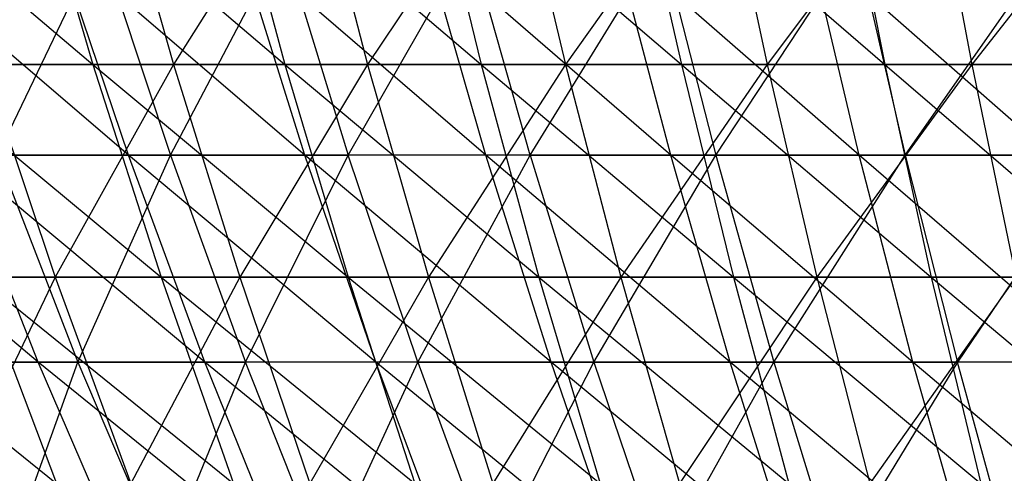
# Model space of a CAD drawing. Extents: x -125 to 125, y -143 to 0.
# Tile 90 of 256: x -25.2 to -15.51, y -119.05 to -114.58. Entities that reach past the tile are written whole.
import ezdxf

# ---------------------------------------------------------------- set-up
doc = ezdxf.new("R2010")
doc.units = 0
doc.header["$LTSCALE"] = 25.4
doc.layers.get('0').update_dxf_attribs({"linetype": 'CONTINUOUS'})

# ---------------------------------------------------------------- blocks, each defined once
blk = doc.blocks.new('NL2500027000_STL_3')
at = {"color": 0}
for p, q in [((-27.0093, -112.8721, 44.3934), (-24.4847, -115.022, 44.3529)), ((-27.0093, -112.8721, 44.3934), (-24.4847, -115.022, 44.3529)), ((-25.1138, -112.8721, 45.4926), (-22.5931, -115.022, 45.3457)), ((-25.1138, -112.8721, 45.4926), (-22.5931, -115.022, 45.3457)), ((-25.1138, -112.8721, 45.4926), (-24.4847, -115.022, 44.3529)), ((-25.1138, -112.8721, 45.4926), (-24.4847, -115.022, 44.3529)), ((-24.298, -112.8721, -45.9335), (-23.6893, -115.022, -44.7828)), ((-24.298, -112.8721, -45.9335), (-23.6893, -115.022, -44.7828)), ((-22.34, -112.8721, -46.917), (-23.6893, -115.022, -44.7828)), ((-22.34, -112.8721, -46.917), (-23.6893, -115.022, -44.7828)), ((-23.1737, -112.8721, 46.5108), (-20.6614, -115.022, 46.2578)), ((-23.1737, -112.8721, 46.5108), (-20.6614, -115.022, 46.2578)), ((-23.1737, -112.8721, 46.5108), (-22.5931, -115.022, 45.3457)), ((-23.1737, -112.8721, 46.5108), (-22.5931, -115.022, 45.3457)), ((-22.34, -112.8721, -46.917), (-21.7803, -115.022, -45.7417)), ((-22.34, -112.8721, -46.917), (-21.7803, -115.022, -45.7417)), ((-20.3422, -112.8721, -47.8171), (-21.7803, -115.022, -45.7417)), ((-20.3422, -112.8721, -47.8171), (-21.7803, -115.022, -45.7417)), ((-21.1923, -112.8721, 47.4464), (-18.693, -115.022, 47.0877)), ((-21.1923, -112.8721, 47.4464), (-18.693, -115.022, 47.0877)), ((-21.1923, -112.8721, 47.4464), (-20.6614, -115.022, 46.2578)), ((-21.1923, -112.8721, 47.4464), (-20.6614, -115.022, 46.2578)), ((-20.3422, -112.8721, -47.8171), (-19.8326, -115.022, -46.6192)), ((-20.3422, -112.8721, -47.8171), (-19.8326, -115.022, -46.6192)), ((-18.3084, -112.8721, -48.6321), (-19.8326, -115.022, -46.6192)), ((-18.3084, -112.8721, -48.6321), (-19.8326, -115.022, -46.6192)), ((-19.1733, -112.8721, 48.2976), (-16.6913, -115.022, 47.8339)), ((-19.1733, -112.8721, 48.2976), (-16.6913, -115.022, 47.8339)), ((-19.1733, -112.8721, 48.2976), (-18.693, -115.022, 47.0877)), ((-19.1733, -112.8721, 48.2976), (-18.693, -115.022, 47.0877)), ((-18.3084, -112.8721, -48.6321), (-17.8497, -115.022, -47.4138)), ((-18.3084, -112.8721, -48.6321), (-17.8497, -115.022, -47.4138)), ((-16.2419, -112.8721, -49.3607), (-17.8497, -115.022, -47.4138)), ((-16.2419, -112.8721, -49.3607), (-17.8497, -115.022, -47.4138)), ((-17.1202, -112.8721, 49.063), (-16.6913, -115.022, 47.8339)), ((-17.1202, -112.8721, 49.063), (-16.6913, -115.022, 47.8339)), ((-16.2419, -112.8721, -49.3607), (-15.835, -115.022, -48.1241)), ((-16.2419, -112.8721, -49.3607), (-15.835, -115.022, -48.1241)), ((-14.1466, -112.8721, -50.0015), (-15.835, -115.022, -48.1241)), ((-14.1466, -112.8721, -50.0015), (-15.835, -115.022, -48.1241)), ((-24.1345, -115.9134, 39.3046), (-26.5819, -113.8156, 39.3329)), ((-24.1345, -115.9134, 39.3046), (-26.5819, -113.8156, 39.3329)), ((-25.4223, -115.9134, -38.4841), (-24.4137, -113.8156, -40.7142)), ((-25.4223, -115.9134, -38.4841), (-24.4137, -113.8156, -40.7142)), ((-22.3971, -115.9134, 40.3199), (-24.8409, -113.8156, 40.455)), ((-22.3971, -115.9134, 40.3199), (-24.8409, -113.8156, 40.455)), ((-24.1345, -115.9134, 39.3046), (-24.8409, -113.8156, 40.455)), ((-24.1345, -115.9134, 39.3046), (-24.8409, -113.8156, 40.455)), ((-24.4137, -113.8156, -40.7142), (-23.7195, -115.9134, -39.5564)), ((-24.4137, -113.8156, -40.7142), (-23.7195, -115.9134, -39.5564)), ((-23.7195, -115.9134, -39.5564), (-22.6146, -113.8156, -41.7404)), ((-23.7195, -115.9134, -39.5564), (-22.6146, -113.8156, -41.7404)), ((-20.6171, -115.9134, 41.2585), (-23.0527, -113.8156, 41.5)), ((-20.6171, -115.9134, 41.2585), (-23.0527, -113.8156, 41.5)), ((-22.3971, -115.9134, 40.3199), (-23.0527, -113.8156, 41.5)), ((-22.3971, -115.9134, 40.3199), (-23.0527, -113.8156, 41.5)), ((-22.6146, -113.8156, -41.7404), (-21.9715, -115.9134, -40.5534)), ((-22.6146, -113.8156, -41.7404), (-21.9715, -115.9134, -40.5534)), ((-21.9715, -115.9134, -40.5534), (-20.7724, -113.8156, -42.6871)), ((-21.9715, -115.9134, -40.5534), (-20.7724, -113.8156, -42.6871)), ((-18.7978, -115.9134, 42.1185), (-21.2205, -113.8156, 42.4661)), ((-18.7978, -115.9134, 42.1185), (-21.2205, -113.8156, 42.4661)), ((-20.6171, -115.9134, 41.2585), (-21.2205, -113.8156, 42.4661)), ((-20.6171, -115.9134, 41.2585), (-21.2205, -113.8156, 42.4661)), ((-20.1817, -115.9134, -41.4732), (-20.7724, -113.8156, -42.6871)), ((-20.1817, -115.9134, -41.4732), (-20.7724, -113.8156, -42.6871)), ((-20.1817, -115.9134, -41.4732), (-18.8906, -113.8156, -43.5525)), ((-20.1817, -115.9134, -41.4732), (-18.8906, -113.8156, -43.5525)), ((-16.9427, -115.9134, 42.8984), (-19.348, -113.8156, 43.3513)), ((-16.9427, -115.9134, 42.8984), (-19.348, -113.8156, 43.3513)), ((-18.7978, -115.9134, 42.1185), (-19.348, -113.8156, 43.3513)), ((-18.7978, -115.9134, 42.1185), (-19.348, -113.8156, 43.3513)), ((-18.8906, -113.8156, -43.5525), (-18.3534, -115.9134, -42.314)), ((-18.8906, -113.8156, -43.5525), (-18.3534, -115.9134, -42.314)), ((-18.3534, -115.9134, -42.314), (-16.9729, -113.8156, -44.3351)), ((-18.3534, -115.9134, -42.314), (-16.9729, -113.8156, -44.3351)), ((-15.0554, -115.9134, 43.5966), (-17.4386, -113.8156, 44.154)), ((-15.0554, -115.9134, 43.5966), (-17.4386, -113.8156, 44.154)), ((-16.9427, -115.9134, 42.8984), (-17.4386, -113.8156, 44.154)), ((-16.9427, -115.9134, 42.8984), (-17.4386, -113.8156, 44.154)), ((-16.9729, -113.8156, -44.3351), (-16.4902, -115.9134, -43.0743)), ((-16.9729, -113.8156, -44.3351), (-16.4902, -115.9134, -43.0743)), ((-16.4902, -115.9134, -43.0743), (-15.0229, -113.8156, -45.0332)), ((-16.4902, -115.9134, -43.0743), (-15.0229, -113.8156, -45.0332)), ((-26.3327, -115.022, 43.2813), (-24.4847, -115.022, 44.3529)), ((-26.3327, -115.022, 43.2813), (-24.4847, -115.022, 44.3529)), ((-26.3327, -115.022, 43.2813), (-23.8126, -117.1155, 43.1355)), ((-26.3327, -115.022, 43.2813), (-23.8126, -117.1155, 43.1355)), ((-23.6893, -115.022, -44.7828), (-25.5561, -115.022, -43.7443)), ((-25.5561, -115.022, -43.7443), (-24.8546, -117.1155, -42.5436)), ((-25.5561, -115.022, -43.7443), (-24.8546, -117.1155, -42.5436)), ((-23.6893, -115.022, -44.7828), (-25.5561, -115.022, -43.7443)), ((-23.6893, -115.022, -44.7828), (-24.8546, -117.1155, -42.5436)), ((-23.6893, -115.022, -44.7828), (-24.8546, -117.1155, -42.5436)), ((-24.4847, -115.022, 44.3529), (-22.5931, -115.022, 45.3457)), ((-24.4847, -115.022, 44.3529), (-22.5931, -115.022, 45.3457)), ((-24.4847, -115.022, 44.3529), (-21.973, -117.1155, 44.101)), ((-24.4847, -115.022, 44.3529), (-21.973, -117.1155, 44.101)), ((-24.4847, -115.022, 44.3529), (-23.8126, -117.1155, 43.1355)), ((-24.4847, -115.022, 44.3529), (-23.8126, -117.1155, 43.1355)), ((-21.7803, -115.022, -45.7417), (-23.6893, -115.022, -44.7828)), ((-23.6893, -115.022, -44.7828), (-23.039, -117.1155, -43.5535)), ((-23.6893, -115.022, -44.7828), (-23.039, -117.1155, -43.5535)), ((-21.7803, -115.022, -45.7417), (-23.6893, -115.022, -44.7828)), ((-21.7803, -115.022, -45.7417), (-23.039, -117.1155, -43.5535)), ((-21.7803, -115.022, -45.7417), (-23.039, -117.1155, -43.5535)), ((-22.5931, -115.022, 45.3457), (-20.6614, -115.022, 46.2578)), ((-22.5931, -115.022, 45.3457), (-20.6614, -115.022, 46.2578)), ((-22.5931, -115.022, 45.3457), (-20.0943, -117.1155, 44.9881)), ((-22.5931, -115.022, 45.3457), (-20.0943, -117.1155, 44.9881)), ((-22.5931, -115.022, 45.3457), (-21.973, -117.1155, 44.101)), ((-22.5931, -115.022, 45.3457), (-21.973, -117.1155, 44.101)), ((-19.8326, -115.022, -46.6192), (-21.7803, -115.022, -45.7417)), ((-21.7803, -115.022, -45.7417), (-21.1824, -117.1155, -44.4861)), ((-21.7803, -115.022, -45.7417), (-21.1824, -117.1155, -44.4861)), ((-19.8326, -115.022, -46.6192), (-21.7803, -115.022, -45.7417)), ((-19.8326, -115.022, -46.6192), (-21.1824, -117.1155, -44.4861)), ((-19.8326, -115.022, -46.6192), (-21.1824, -117.1155, -44.4861)), ((-20.6614, -115.022, 46.2578), (-18.693, -115.022, 47.0877)), ((-20.6614, -115.022, 46.2578), (-18.693, -115.022, 47.0877)), ((-20.6614, -115.022, 46.2578), (-18.1799, -117.1155, 45.7952)), ((-20.6614, -115.022, 46.2578), (-18.1799, -117.1155, 45.7952)), ((-20.6614, -115.022, 46.2578), (-20.0943, -117.1155, 44.9881)), ((-20.6614, -115.022, 46.2578), (-20.0943, -117.1155, 44.9881)), ((-17.8497, -115.022, -47.4138), (-19.8326, -115.022, -46.6192)), ((-19.8326, -115.022, -46.6192), (-19.2882, -117.1155, -45.3395)), ((-19.8326, -115.022, -46.6192), (-19.2882, -117.1155, -45.3395)), ((-17.8497, -115.022, -47.4138), (-19.8326, -115.022, -46.6192)), ((-17.8497, -115.022, -47.4138), (-19.2882, -117.1155, -45.3395)), ((-17.8497, -115.022, -47.4138), (-19.2882, -117.1155, -45.3395)), ((-18.693, -115.022, 47.0877), (-16.6913, -115.022, 47.8339)), ((-18.693, -115.022, 47.0877), (-16.6913, -115.022, 47.8339)), ((-18.693, -115.022, 47.0877), (-16.2332, -117.1155, 46.5209)), ((-18.693, -115.022, 47.0877), (-16.2332, -117.1155, 46.5209)), ((-18.693, -115.022, 47.0877), (-18.1799, -117.1155, 45.7952)), ((-18.693, -115.022, 47.0877), (-18.1799, -117.1155, 45.7952)), ((-15.835, -115.022, -48.1241), (-17.8497, -115.022, -47.4138)), ((-17.8497, -115.022, -47.4138), (-17.3597, -117.1155, -46.1123)), ((-17.8497, -115.022, -47.4138), (-17.3597, -117.1155, -46.1123)), ((-15.835, -115.022, -48.1241), (-17.8497, -115.022, -47.4138)), ((-15.835, -115.022, -48.1241), (-17.3597, -117.1155, -46.1123)), ((-15.835, -115.022, -48.1241), (-17.3597, -117.1155, -46.1123)), ((-16.6913, -115.022, 47.8339), (-14.66, -115.022, 48.495)), ((-16.6913, -115.022, 47.8339), (-14.66, -115.022, 48.495)), ((-16.6913, -115.022, 47.8339), (-14.2576, -117.1155, 47.1638)), ((-16.6913, -115.022, 47.8339), (-14.2576, -117.1155, 47.1638)), ((-16.6913, -115.022, 47.8339), (-16.2332, -117.1155, 46.5209)), ((-16.6913, -115.022, 47.8339), (-16.2332, -117.1155, 46.5209)), ((-13.7922, -115.022, -48.7489), (-15.835, -115.022, -48.1241)), ((-15.835, -115.022, -48.1241), (-15.4004, -117.1155, -46.8031)), ((-15.835, -115.022, -48.1241), (-15.4004, -117.1155, -46.8031)), ((-13.7922, -115.022, -48.7489), (-15.835, -115.022, -48.1241)), ((-25.0211, -117.9523, 37.0234), (-27.4683, -115.9134, 37.0515)), ((-25.0211, -117.9523, 37.0234), (-27.4683, -115.9134, 37.0515)), ((-24.1345, -115.9134, 39.3046), (-25.826, -115.9134, 38.2144)), ((-24.1345, -115.9134, 39.3046), (-25.826, -115.9134, 38.2144)), ((-23.3823, -117.9523, 38.0796), (-25.826, -115.9134, 38.2144)), ((-23.3823, -117.9523, 38.0796), (-25.826, -115.9134, 38.2144)), ((-25.0211, -117.9523, 37.0234), (-25.826, -115.9134, 38.2144)), ((-25.0211, -117.9523, 37.0234), (-25.826, -115.9134, 38.2144)), ((-25.4223, -115.9134, -38.4841), (-23.7195, -115.9134, -39.5564)), ((-25.4223, -115.9134, -38.4841), (-23.7195, -115.9134, -39.5564)), ((-25.4223, -115.9134, -38.4841), (-24.63, -117.9523, -37.2847)), ((-25.4223, -115.9134, -38.4841), (-24.63, -117.9523, -37.2847)), ((-24.63, -117.9523, -37.2847), (-23.7195, -115.9134, -39.5564)), ((-24.63, -117.9523, -37.2847), (-23.7195, -115.9134, -39.5564)), ((-22.3971, -115.9134, 40.3199), (-24.1345, -115.9134, 39.3046)), ((-22.3971, -115.9134, 40.3199), (-24.1345, -115.9134, 39.3046)), ((-21.6991, -117.9523, 39.0633), (-24.1345, -115.9134, 39.3046)), ((-21.6991, -117.9523, 39.0633), (-24.1345, -115.9134, 39.3046)), ((-23.3823, -117.9523, 38.0796), (-24.1345, -115.9134, 39.3046)), ((-23.3823, -117.9523, 38.0796), (-24.1345, -115.9134, 39.3046)), ((-23.7195, -115.9134, -39.5564), (-21.9715, -115.9134, -40.5534)), ((-23.7195, -115.9134, -39.5564), (-21.9715, -115.9134, -40.5534)), ((-23.7195, -115.9134, -39.5564), (-22.9803, -117.9523, -38.3236)), ((-23.7195, -115.9134, -39.5564), (-22.9803, -117.9523, -38.3236)), ((-22.9803, -117.9523, -38.3236), (-21.9715, -115.9134, -40.5534)), ((-22.9803, -117.9523, -38.3236), (-21.9715, -115.9134, -40.5534)), ((-20.6171, -115.9134, 41.2585), (-22.3971, -115.9134, 40.3199)), ((-20.6171, -115.9134, 41.2585), (-22.3971, -115.9134, 40.3199)), ((-19.9745, -117.9523, 39.9726), (-22.3971, -115.9134, 40.3199)), ((-19.9745, -117.9523, 39.9726), (-22.3971, -115.9134, 40.3199)), ((-21.6991, -117.9523, 39.0633), (-22.3971, -115.9134, 40.3199)), ((-21.6991, -117.9523, 39.0633), (-22.3971, -115.9134, 40.3199)), ((-21.2867, -117.9523, -39.2895), (-21.9715, -115.9134, -40.5534)), ((-21.2867, -117.9523, -39.2895), (-21.9715, -115.9134, -40.5534)), ((-20.1817, -115.9134, -41.4732), (-21.9715, -115.9134, -40.5534)), ((-20.1817, -115.9134, -41.4732), (-21.9715, -115.9134, -40.5534)), ((-21.2867, -117.9523, -39.2895), (-20.1817, -115.9134, -41.4732)), ((-21.2867, -117.9523, -39.2895), (-20.1817, -115.9134, -41.4732)), ((-18.7978, -115.9134, 42.1185), (-20.6171, -115.9134, 41.2585)), ((-18.7978, -115.9134, 42.1185), (-20.6171, -115.9134, 41.2585)), ((-18.2119, -117.9523, 40.8058), (-20.6171, -115.9134, 41.2585)), ((-18.2119, -117.9523, 40.8058), (-20.6171, -115.9134, 41.2585)), ((-19.9745, -117.9523, 39.9726), (-20.6171, -115.9134, 41.2585)), ((-19.9745, -117.9523, 39.9726), (-20.6171, -115.9134, 41.2585)), ((-20.1817, -115.9134, -41.4732), (-18.3534, -115.9134, -42.314)), ((-20.1817, -115.9134, -41.4732), (-18.3534, -115.9134, -42.314)), ((-20.1817, -115.9134, -41.4732), (-19.5527, -117.9523, -40.1806)), ((-20.1817, -115.9134, -41.4732), (-19.5527, -117.9523, -40.1806)), ((-19.5527, -117.9523, -40.1806), (-18.3534, -115.9134, -42.314)), ((-19.5527, -117.9523, -40.1806), (-18.3534, -115.9134, -42.314)), ((-16.9427, -115.9134, 42.8984), (-18.7978, -115.9134, 42.1185)), ((-16.9427, -115.9134, 42.8984), (-18.7978, -115.9134, 42.1185)), ((-16.4147, -117.9523, 41.5614), (-18.7978, -115.9134, 42.1185)), ((-16.4147, -117.9523, 41.5614), (-18.7978, -115.9134, 42.1185)), ((-18.2119, -117.9523, 40.8058), (-18.7978, -115.9134, 42.1185)), ((-18.2119, -117.9523, 40.8058), (-18.7978, -115.9134, 42.1185)), ((-18.3534, -115.9134, -42.314), (-16.4902, -115.9134, -43.0743)), ((-18.3534, -115.9134, -42.314), (-16.4902, -115.9134, -43.0743)), ((-18.3534, -115.9134, -42.314), (-17.7814, -117.9523, -40.9953)), ((-18.3534, -115.9134, -42.314), (-17.7814, -117.9523, -40.9953)), ((-17.7814, -117.9523, -40.9953), (-16.4902, -115.9134, -43.0743)), ((-17.7814, -117.9523, -40.9953), (-16.4902, -115.9134, -43.0743)), ((-15.0554, -115.9134, 43.5966), (-16.9427, -115.9134, 42.8984)), ((-15.0554, -115.9134, 43.5966), (-16.9427, -115.9134, 42.8984)), ((-14.5862, -117.9523, 42.2378), (-16.9427, -115.9134, 42.8984)), ((-14.5862, -117.9523, 42.2378), (-16.9427, -115.9134, 42.8984)), ((-16.4147, -117.9523, 41.5614), (-16.9427, -115.9134, 42.8984)), ((-16.4147, -117.9523, 41.5614), (-16.9427, -115.9134, 42.8984)), ((-16.4902, -115.9134, -43.0743), (-14.5957, -115.9134, -43.7526)), ((-16.4902, -115.9134, -43.0743), (-14.5957, -115.9134, -43.7526)), ((-16.4902, -115.9134, -43.0743), (-15.9763, -117.9523, -41.7319)), ((-16.4902, -115.9134, -43.0743), (-15.9763, -117.9523, -41.7319)), ((-14.5957, -115.9134, -43.7526), (-15.9763, -117.9523, -41.7319)), ((-14.5957, -115.9134, -43.7526), (-15.9763, -117.9523, -41.7319)), ((-27.3616, -117.1155, 40.9762), (-24.8421, -119.1489, 40.8313)), ((-27.3616, -117.1155, 40.9762), (-24.8421, -119.1489, 40.8313)), ((-24.8546, -117.1155, -42.5436), (-26.626, -117.1155, -41.458)), ((-24.8546, -117.1155, -42.5436), (-26.626, -117.1155, -41.458)), ((-24.8546, -117.1155, -42.5436), (-25.8278, -119.1489, -40.2151)), ((-24.8546, -117.1155, -42.5436), (-25.8278, -119.1489, -40.2151)), ((-25.6098, -117.1155, 42.0933), (-23.8126, -117.1155, 43.1355)), ((-25.6098, -117.1155, 42.0933), (-23.8126, -117.1155, 43.1355)), ((-25.6098, -117.1155, 42.0933), (-23.0987, -119.1489, 41.8423)), ((-25.6098, -117.1155, 42.0933), (-23.0987, -119.1489, 41.8423)), ((-25.6098, -117.1155, 42.0933), (-24.8421, -119.1489, 40.8313)), ((-25.6098, -117.1155, 42.0933), (-24.8421, -119.1489, 40.8313)), ((-23.039, -117.1155, -43.5535), (-24.8546, -117.1155, -42.5436)), ((-24.8546, -117.1155, -42.5436), (-24.1095, -119.1489, -41.2682)), ((-24.8546, -117.1155, -42.5436), (-24.1095, -119.1489, -41.2682)), ((-23.039, -117.1155, -43.5535), (-24.8546, -117.1155, -42.5436)), ((-23.039, -117.1155, -43.5535), (-24.1095, -119.1489, -41.2682)), ((-23.039, -117.1155, -43.5535), (-24.1095, -119.1489, -41.2682)), ((-23.8126, -117.1155, 43.1355), (-21.973, -117.1155, 44.101)), ((-23.8126, -117.1155, 43.1355), (-21.973, -117.1155, 44.101)), ((-23.8126, -117.1155, 43.1355), (-21.3142, -119.1489, 42.7789)), ((-23.8126, -117.1155, 43.1355), (-21.3142, -119.1489, 42.7789)), ((-23.8126, -117.1155, 43.1355), (-23.0987, -119.1489, 41.8423)), ((-23.8126, -117.1155, 43.1355), (-23.0987, -119.1489, 41.8423)), ((-21.1824, -117.1155, -44.4861), (-23.039, -117.1155, -43.5535)), ((-23.039, -117.1155, -43.5535), (-22.3483, -119.1489, -42.2478)), ((-23.039, -117.1155, -43.5535), (-22.3483, -119.1489, -42.2478)), ((-21.1824, -117.1155, -44.4861), (-23.039, -117.1155, -43.5535)), ((-21.1824, -117.1155, -44.4861), (-22.3483, -119.1489, -42.2478)), ((-21.1824, -117.1155, -44.4861), (-22.3483, -119.1489, -42.2478)), ((-21.973, -117.1155, 44.101), (-20.0943, -117.1155, 44.9881)), ((-21.973, -117.1155, 44.101), (-20.0943, -117.1155, 44.9881)), ((-21.973, -117.1155, 44.101), (-19.4919, -119.1489, 43.6394)), ((-21.973, -117.1155, 44.101), (-19.4919, -119.1489, 43.6394)), ((-21.973, -117.1155, 44.101), (-21.3142, -119.1489, 42.7789)), ((-21.973, -117.1155, 44.101), (-21.3142, -119.1489, 42.7789)), ((-19.2882, -117.1155, -45.3395), (-21.1824, -117.1155, -44.4861)), ((-21.1824, -117.1155, -44.4861), (-20.5474, -119.1489, -43.1524)), ((-21.1824, -117.1155, -44.4861), (-20.5474, -119.1489, -43.1524)), ((-19.2882, -117.1155, -45.3395), (-21.1824, -117.1155, -44.4861)), ((-19.2882, -117.1155, -45.3395), (-20.5474, -119.1489, -43.1524)), ((-19.2882, -117.1155, -45.3395), (-20.5474, -119.1489, -43.1524)), ((-20.0943, -117.1155, 44.9881), (-18.1799, -117.1155, 45.7952)), ((-20.0943, -117.1155, 44.9881), (-18.1799, -117.1155, 45.7952)), ((-20.0943, -117.1155, 44.9881), (-17.6349, -119.1489, 44.4223)), ((-20.0943, -117.1155, 44.9881), (-17.6349, -119.1489, 44.4223)), ((-20.0943, -117.1155, 44.9881), (-19.4919, -119.1489, 43.6394)), ((-20.0943, -117.1155, 44.9881), (-19.4919, -119.1489, 43.6394)), ((-17.3597, -117.1155, -46.1123), (-19.2882, -117.1155, -45.3395)), ((-19.2882, -117.1155, -45.3395), (-18.71, -119.1489, -43.9803)), ((-19.2882, -117.1155, -45.3395), (-18.71, -119.1489, -43.9803)), ((-17.3597, -117.1155, -46.1123), (-19.2882, -117.1155, -45.3395)), ((-17.3597, -117.1155, -46.1123), (-18.71, -119.1489, -43.9803)), ((-17.3597, -117.1155, -46.1123), (-18.71, -119.1489, -43.9803)), ((-18.1799, -117.1155, 45.7952), (-16.2332, -117.1155, 46.5209)), ((-18.1799, -117.1155, 45.7952), (-16.2332, -117.1155, 46.5209)), ((-18.1799, -117.1155, 45.7952), (-15.7465, -119.1489, 45.1262)), ((-18.1799, -117.1155, 45.7952), (-15.7465, -119.1489, 45.1262)), ((-18.1799, -117.1155, 45.7952), (-17.6349, -119.1489, 44.4223)), ((-18.1799, -117.1155, 45.7952), (-17.6349, -119.1489, 44.4223)), ((-15.4004, -117.1155, -46.8031), (-17.3597, -117.1155, -46.1123)), ((-17.3597, -117.1155, -46.1123), (-16.8393, -119.1489, -44.7299)), ((-17.3597, -117.1155, -46.1123), (-16.8393, -119.1489, -44.7299)), ((-15.4004, -117.1155, -46.8031), (-17.3597, -117.1155, -46.1123)), ((-15.4004, -117.1155, -46.8031), (-16.8393, -119.1489, -44.7299)), ((-15.4004, -117.1155, -46.8031), (-16.8393, -119.1489, -44.7299)), ((-16.2332, -117.1155, 46.5209), (-14.2576, -117.1155, 47.1638)), ((-16.2332, -117.1155, 46.5209), (-14.2576, -117.1155, 47.1638)), ((-16.2332, -117.1155, 46.5209), (-13.8301, -119.1489, 45.7499)), ((-16.2332, -117.1155, 46.5209), (-13.8301, -119.1489, 45.7499)), ((-16.2332, -117.1155, 46.5209), (-15.7465, -119.1489, 45.1262)), ((-16.2332, -117.1155, 46.5209), (-15.7465, -119.1489, 45.1262)), ((-25.0211, -117.9523, 37.0234), (-26.6122, -117.9523, 35.8968)), ((-25.0211, -117.9523, 37.0234), (-26.6122, -117.9523, 35.8968)), ((-26.2329, -117.9523, -36.1749), (-24.63, -117.9523, -37.2847)), ((-26.2329, -117.9523, -36.1749), (-24.63, -117.9523, -37.2847)), ((-25.3392, -119.9285, -34.9425), (-24.63, -117.9523, -37.2847)), ((-25.3392, -119.9285, -34.9425), (-24.63, -117.9523, -37.2847)), ((-23.3823, -117.9523, 38.0796), (-25.0211, -117.9523, 37.0234)), ((-23.3823, -117.9523, 38.0796), (-25.0211, -117.9523, 37.0234)), ((-22.5857, -119.9285, 36.7823), (-25.0211, -117.9523, 37.0234)), ((-22.5857, -119.9285, 36.7823), (-25.0211, -117.9523, 37.0234)), ((-24.1687, -119.9285, 35.7621), (-25.0211, -117.9523, 37.0234)), ((-24.1687, -119.9285, 35.7621), (-25.0211, -117.9523, 37.0234)), ((-24.63, -117.9523, -37.2847), (-22.9803, -117.9523, -38.3236)), ((-24.63, -117.9523, -37.2847), (-22.9803, -117.9523, -38.3236)), ((-24.63, -117.9523, -37.2847), (-23.7909, -119.9285, -36.0145)), ((-24.63, -117.9523, -37.2847), (-23.7909, -119.9285, -36.0145)), ((-23.7909, -119.9285, -36.0145), (-22.9803, -117.9523, -38.3236)), ((-23.7909, -119.9285, -36.0145), (-22.9803, -117.9523, -38.3236)), ((-21.6991, -117.9523, 39.0633), (-23.3823, -117.9523, 38.0796)), ((-21.6991, -117.9523, 39.0633), (-23.3823, -117.9523, 38.0796)), ((-20.9598, -119.9285, 37.7325), (-23.3823, -117.9523, 38.0796)), ((-20.9598, -119.9285, 37.7325), (-23.3823, -117.9523, 38.0796)), ((-22.5857, -119.9285, 36.7823), (-23.3823, -117.9523, 38.0796)), ((-22.5857, -119.9285, 36.7823), (-23.3823, -117.9523, 38.0796)), ((-22.1973, -119.9285, -37.018), (-22.9803, -117.9523, -38.3236)), ((-22.1973, -119.9285, -37.018), (-22.9803, -117.9523, -38.3236)), ((-21.2867, -117.9523, -39.2895), (-22.9803, -117.9523, -38.3236)), ((-21.2867, -117.9523, -39.2895), (-22.9803, -117.9523, -38.3236)), ((-22.1973, -119.9285, -37.018), (-21.2867, -117.9523, -39.2895)), ((-22.1973, -119.9285, -37.018), (-21.2867, -117.9523, -39.2895)), ((-19.9745, -117.9523, 39.9726), (-21.6991, -117.9523, 39.0633)), ((-19.9745, -117.9523, 39.9726), (-21.6991, -117.9523, 39.0633)), ((-19.294, -119.9285, 38.6108), (-21.6991, -117.9523, 39.0633)), ((-19.294, -119.9285, 38.6108), (-21.6991, -117.9523, 39.0633)), ((-20.9598, -119.9285, 37.7325), (-21.6991, -117.9523, 39.0633)), ((-20.9598, -119.9285, 37.7325), (-21.6991, -117.9523, 39.0633)), ((-21.2867, -117.9523, -39.2895), (-19.5527, -117.9523, -40.1806)), ((-21.2867, -117.9523, -39.2895), (-19.5527, -117.9523, -40.1806)), ((-21.2867, -117.9523, -39.2895), (-20.5615, -119.9285, -37.951)), ((-21.2867, -117.9523, -39.2895), (-20.5615, -119.9285, -37.951)), ((-20.5615, -119.9285, -37.951), (-19.5527, -117.9523, -40.1806)), ((-20.5615, -119.9285, -37.951), (-19.5527, -117.9523, -40.1806)), ((-18.2119, -117.9523, 40.8058), (-19.9745, -117.9523, 39.9726)), ((-18.2119, -117.9523, 40.8058), (-19.9745, -117.9523, 39.9726)), ((-17.5915, -119.9285, 39.4156), (-19.9745, -117.9523, 39.9726)), ((-17.5915, -119.9285, 39.4156), (-19.9745, -117.9523, 39.9726)), ((-19.294, -119.9285, 38.6108), (-19.9745, -117.9523, 39.9726)), ((-19.294, -119.9285, 38.6108), (-19.9745, -117.9523, 39.9726)), ((-19.5527, -117.9523, -40.1806), (-17.7814, -117.9523, -40.9953)), ((-19.5527, -117.9523, -40.1806), (-17.7814, -117.9523, -40.9953)), ((-19.5527, -117.9523, -40.1806), (-18.8866, -119.9285, -38.8117)), ((-19.5527, -117.9523, -40.1806), (-18.8866, -119.9285, -38.8117)), ((-18.8866, -119.9285, -38.8117), (-17.7814, -117.9523, -40.9953)), ((-18.8866, -119.9285, -38.8117), (-17.7814, -117.9523, -40.9953)), ((-16.4147, -117.9523, 41.5614), (-18.2119, -117.9523, 40.8058)), ((-16.4147, -117.9523, 41.5614), (-18.2119, -117.9523, 40.8058)), ((-15.8554, -119.9285, 40.1455), (-18.2119, -117.9523, 40.8058)), ((-15.8554, -119.9285, 40.1455), (-18.2119, -117.9523, 40.8058)), ((-17.5915, -119.9285, 39.4156), (-18.2119, -117.9523, 40.8058)), ((-17.5915, -119.9285, 39.4156), (-18.2119, -117.9523, 40.8058)), ((-17.7814, -117.9523, -40.9953), (-15.9763, -117.9523, -41.7319)), ((-17.7814, -117.9523, -40.9953), (-15.9763, -117.9523, -41.7319)), ((-17.7814, -117.9523, -40.9953), (-17.1756, -119.9285, -39.5986)), ((-17.7814, -117.9523, -40.9953), (-17.1756, -119.9285, -39.5986)), ((-15.9763, -117.9523, -41.7319), (-17.1756, -119.9285, -39.5986)), ((-15.9763, -117.9523, -41.7319), (-17.1756, -119.9285, -39.5986)), ((-14.5862, -117.9523, 42.2378), (-16.4147, -117.9523, 41.5614)), ((-14.5862, -117.9523, 42.2378), (-16.4147, -117.9523, 41.5614)), ((-14.0892, -119.9285, 40.7989), (-16.4147, -117.9523, 41.5614)), ((-14.0892, -119.9285, 40.7989), (-16.4147, -117.9523, 41.5614)), ((-15.8554, -119.9285, 40.1455), (-16.4147, -117.9523, 41.5614)), ((-15.8554, -119.9285, 40.1455), (-16.4147, -117.9523, 41.5614)), ((-15.432, -119.9285, -40.3101), (-15.9763, -117.9523, -41.7319)), ((-15.432, -119.9285, -40.3101), (-15.9763, -117.9523, -41.7319)), ((-14.1408, -117.9523, -42.389), (-15.9763, -117.9523, -41.7319)), ((-14.1408, -117.9523, -42.389), (-15.9763, -117.9523, -41.7319))]:
    blk.add_line(p, q, dxfattribs=at)

msp = doc.modelspace()

# ---------------------------------------------------------------- block references
at = {"color": 253}
msp.add_blockref('NL2500027000_STL_3', (0, 0), dxfattribs=at)

doc.saveas('drawing.dxf')
